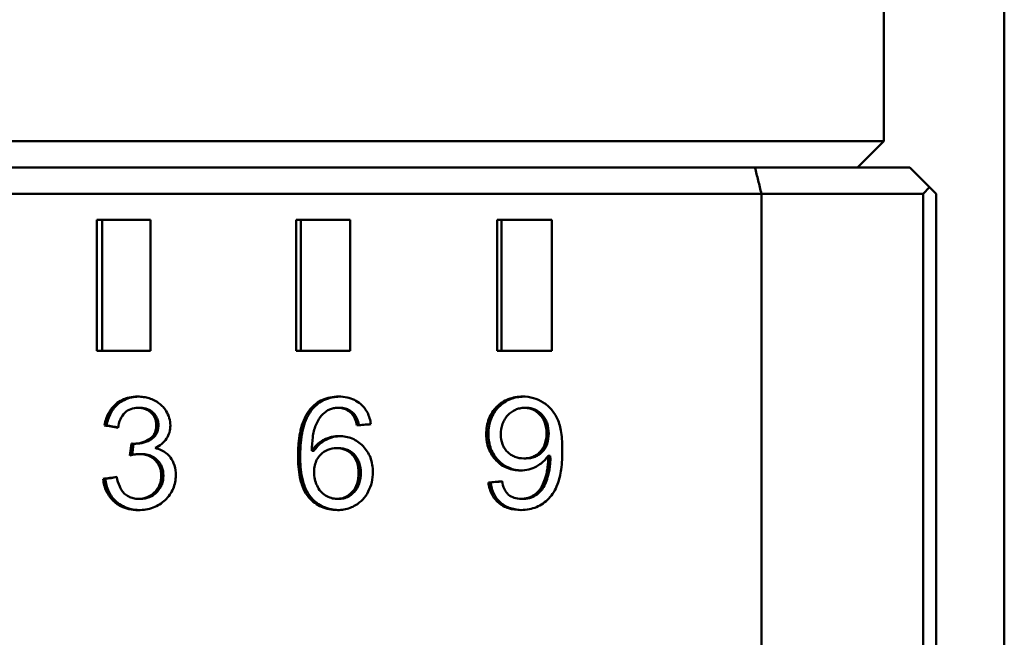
# Model space of a CAD drawing. Header units: millimetres. Extents: x 0 to 14369, y -869 to 2970.
# Tile 41 of 256: x 1107 to 1145, y 659 to 682. Entities that reach past the tile are written whole.
import ezdxf

# ---------------------------------------------------------------- set-up
doc = ezdxf.new("R2010")
doc.units = ezdxf.units.MM
doc.header["$LTSCALE"] = 10
doc.layers.add('Sichtbar (ISO)', color=7, linetype='Continuous', lineweight=50)

msp = doc.modelspace()

# ---------------------------------------------------------------- linework, layer by layer
at = {"layer": 'Sichtbar (ISO)'}
for p, q in [((1144.835, 721.925), (1144.835, 184.769)), ((1140.235, 685.571), (1140.235, 677.571)), ((1059.163, 677.571), (1136.068, 677.571)), ((1136.068, 677.571), (1140.235, 677.571)), ((1139.235, 676.571), (1140.235, 677.571)), ((1026.761, 676.571), (1135.32, 676.571)), ((1059.725, 676.571), (1136.11, 676.571)), ((1136.11, 676.571), (1139.137, 676.571)), ((1139.137, 676.571), (1141.235, 676.571)), ((1141.235, 676.571), (1141.985, 675.821)), ((1141.735, 675.571), (1141.985, 675.821)), ((1141.985, 675.821), (1142.235, 675.571)), ((1025.975, 675.571), (1135.567, 675.571)), ((1135.567, 675.571), (1141.735, 675.571)), ((1135.567, 675.571), (1135.567, 627.571)), ((1141.735, 675.571), (1141.735, 627.571)), ((1142.235, 675.571), (1142.235, 627.571)), ((1112.249, 674.571), (1110.202, 674.571)), ((1110.202, 674.571), (1110.202, 669.571)), ((1110.407, 669.571), (1110.407, 674.571)), ((1112.249, 669.571), (1112.249, 674.571)), ((1119.876, 674.571), (1117.808, 674.571)), ((1117.808, 674.571), (1117.808, 669.571)), ((1117.993, 669.571), (1117.993, 674.571)), ((1119.876, 669.571), (1119.876, 674.571)), ((1127.563, 674.571), (1125.481, 674.571)), ((1125.481, 674.571), (1125.481, 669.571)), ((1125.646, 669.571), (1125.646, 674.571)), ((1127.563, 669.571), (1127.563, 674.571)), ((1110.202, 669.571), (1112.249, 669.571)), ((1117.808, 669.571), (1119.876, 669.571)), ((1125.481, 669.571), (1127.563, 669.571)), ((1111.86, 667.4), (1111.779, 667.4)), ((1119.399, 667.4), (1119.481, 667.4)), ((1126.517, 667.397), (1126.6, 667.397)), ((1110.577, 666.729), (1110.497, 666.729)), ((1111.525, 666.035), (1111.467, 665.578)), ((1111.551, 665.598), (1111.605, 666.029)), ((1111.609, 666.029), (1111.69, 666.029)), ((1119.434, 665.861), (1119.352, 665.861)), ((1111.834, 665.636), (1111.915, 665.636)), ((1118.409, 665.757), (1118.491, 665.757)), ((1126.502, 665.468), (1126.585, 665.468)), ((1127.425, 665.566), (1127.508, 665.566)), ((1110.445, 664.69), (1110.525, 664.69)), ((1125.147, 664.551), (1125.23, 664.551)), ((1111.791, 663.926), (1111.871, 663.926)), ((1119.373, 663.926), (1119.454, 663.926)), ((1126.397, 663.926), (1126.48, 663.926))]:
    msp.add_line(p, q, dxfattribs=at)
for centre, ratio, start_param, end_param in [((1126.741, 666.134), 0.355888, 0.455367, 0.852437), ((1126.824, 666.134), 0.355954, 0.455373, 0.852455)]:
    msp.add_ellipse(centre, major_axis=(0.094, -2.027), ratio=ratio, start_param=start_param, end_param=end_param, dxfattribs=at)
for points in [[(1135.567, 675.571), (1135.525, 675.738), (1135.443, 676.072), (1135.361, 676.404), (1135.32, 676.571)], [(1111.015, 666.636), (1110.842, 666.667), (1110.669, 666.698), (1110.497, 666.729)], [(1111.017, 666.65), (1110.87, 666.676), (1110.724, 666.703), (1110.577, 666.729)], [(1120.661, 666.772), (1120.485, 666.759), (1120.308, 666.745), (1120.132, 666.732)], [(1127.428, 665.462), (1127.428, 665.485), (1127.425, 665.52), (1127.425, 665.566)], [(1127.511, 665.462), (1127.511, 665.485), (1127.508, 665.52), (1127.508, 665.566)], [(1110.963, 664.759), (1110.79, 664.736), (1110.617, 664.713), (1110.445, 664.69)], [(1110.965, 664.749), (1110.818, 664.729), (1110.672, 664.709), (1110.525, 664.69)], [(1125.666, 664.597), (1125.493, 664.582), (1125.32, 664.566), (1125.147, 664.551)], [(1125.668, 664.59), (1125.522, 664.577), (1125.376, 664.564), (1125.23, 664.551)]]:
    msp.add_open_spline(points, degree=3, dxfattribs=at)
for points, knots in [([(1110.928, 667.539), (1111.002, 667.601), (1111.082, 667.654), (1111.168, 667.697), (1111.254, 667.74), (1111.347, 667.772), (1111.446, 667.794), (1111.546, 667.816), (1111.653, 667.828), (1111.768, 667.828)], [0, 0, 0, 0, 0.3333333, 0.3333333, 0.3333333, 0.6666667, 0.6666667, 0.6666667, 1, 1, 1, 1]), ([(1111.009, 667.539), (1111.083, 667.601), (1111.162, 667.654), (1111.249, 667.697), (1111.335, 667.739), (1111.427, 667.772), (1111.527, 667.794), (1111.615, 667.814), (1111.708, 667.825), (1111.807, 667.827)], [0, 0, 0, 0, 0.3333333, 0.3333333, 0.3333333, 0.6666667, 0.6666667, 0.6666667, 0.9594387, 0.9594387, 0.9594387, 0.9594387]), ([(1111.768, 667.828), (1111.844, 667.828), (1111.919, 667.822), (1111.991, 667.811), (1112.063, 667.8), (1112.132, 667.783), (1112.201, 667.761), (1112.27, 667.739), (1112.339, 667.711), (1112.406, 667.677)], [0, 0, 0, 0, 0.333333, 0.333333, 0.333333, 0.666667, 0.666667, 0.666667, 1, 1, 1, 1]), ([(1118.344, 667.342), (1118.409, 667.421), (1118.482, 667.492), (1118.641, 667.615), (1118.725, 667.665), (1118.908, 667.747), (1119.005, 667.777), (1119.213, 667.819), (1119.322, 667.828), (1119.432, 667.828)], [0.000001, 0.000001, 0.000001, 0.000001, 0.01537606, 0.01537606, 0.03036404, 0.03036404, 0.04584919, 0.04584919, 0.06246814, 0.06246814, 0.06246814, 0.06246814]), ([(1118.426, 667.342), (1118.491, 667.421), (1118.563, 667.492), (1118.722, 667.615), (1118.806, 667.665), (1118.99, 667.747), (1119.087, 667.777), (1119.281, 667.816), (1119.376, 667.825), (1119.472, 667.827)], [0.000001, 0.000001, 0.000001, 0.000001, 0.01537678, 0.01537678, 0.03036574, 0.03036574, 0.04585207, 0.04585207, 0.06036896, 0.06036896, 0.06036896, 0.06036896]), ([(1119.432, 667.828), (1119.546, 667.828), (1119.653, 667.817), (1119.753, 667.796), (1119.853, 667.775), (1119.946, 667.743), (1120.031, 667.701), (1120.117, 667.659), (1120.195, 667.608), (1120.267, 667.547)], [0, 0, 0, 0, 0.333333, 0.333333, 0.333333, 0.666667, 0.666667, 0.666667, 1, 1, 1, 1]), ([(1125.46, 667.434), (1125.524, 667.498), (1125.594, 667.555), (1125.744, 667.655), (1125.823, 667.696), (1126.08, 667.798), (1126.264, 667.828), (1126.451, 667.828)], [0.000001, 0.000001, 0.000001, 0.000001, 0.01368013, 0.01368013, 0.02709682, 0.02709682, 0.05538177, 0.05538177, 0.05538177, 0.05538177]), ([(1125.543, 667.434), (1125.607, 667.498), (1125.677, 667.555), (1125.827, 667.655), (1125.905, 667.696), (1126.149, 667.793), (1126.319, 667.823), (1126.492, 667.827)], [0.000001, 0.000001, 0.000001, 0.000001, 0.01368114, 0.01368114, 0.02709913, 0.02709913, 0.05325864, 0.05325864, 0.05325864, 0.05325864]), ([(1126.451, 667.828), (1126.591, 667.828), (1126.728, 667.81), (1126.995, 667.734), (1127.12, 667.677), (1127.237, 667.604)], [0.000001, 0.000001, 0.000001, 0.000001, 0.02106886, 0.02106886, 0.0418519, 0.0418519, 0.0418519, 0.0418519]), ([(1110.497, 666.729), (1110.526, 666.892), (1110.576, 667.052), (1110.725, 667.328), (1110.816, 667.443), (1110.928, 667.539)], [0.000001, 0.000001, 0.000001, 0.000001, 0.02491904, 0.02491904, 0.04738537, 0.04738537, 0.04738537, 0.04738537]), ([(1110.577, 666.729), (1110.607, 666.892), (1110.657, 667.052), (1110.806, 667.328), (1110.896, 667.443), (1111.009, 667.539)], [0.000001, 0.000001, 0.000001, 0.000001, 0.02492119, 0.02492119, 0.047386, 0.047386, 0.047386, 0.047386]), ([(1111.779, 667.4), (1111.684, 667.4), (1111.59, 667.386), (1111.415, 667.32), (1111.34, 667.273), (1111.274, 667.21)], [0.000001, 0.000001, 0.000001, 0.000001, 0.01460833, 0.01460833, 0.02847128, 0.02847128, 0.02847128, 0.02847128]), ([(1112.278, 667.21), (1112.246, 667.241), (1112.211, 667.269), (1112.137, 667.317), (1112.097, 667.337), (1111.967, 667.386), (1111.874, 667.4), (1111.779, 667.4)], [0.000001, 0.000001, 0.000001, 0.000001, 0.00675116, 0.00675116, 0.01349403, 0.01349403, 0.02797265, 0.02797265, 0.02797265, 0.02797265]), ([(1112.358, 667.21), (1112.327, 667.241), (1112.292, 667.269), (1112.217, 667.317), (1112.178, 667.337), (1112.048, 667.386), (1111.954, 667.4), (1111.86, 667.4)], [0.000001, 0.000001, 0.000001, 0.000001, 0.0067514, 0.0067514, 0.01349458, 0.01349458, 0.02797396, 0.02797396, 0.02797396, 0.02797396]), ([(1112.406, 667.677), (1112.472, 667.644), (1112.532, 667.606), (1112.586, 667.565), (1112.641, 667.524), (1112.69, 667.479), (1112.734, 667.431), (1112.778, 667.382), (1112.817, 667.329), (1112.851, 667.272)], [0, 0, 0, 0, 0.333333, 0.333333, 0.333333, 0.666667, 0.666667, 0.666667, 1, 1, 1, 1]), ([(1118.344, 667.342), (1118.303, 667.292), (1118.265, 667.239), (1118.23, 667.183), (1118.196, 667.127), (1118.165, 667.069), (1118.137, 667.01), (1118.109, 666.95), (1118.084, 666.889), (1118.062, 666.827), (1118.04, 666.765), (1118.021, 666.703), (1118.004, 666.64), (1117.987, 666.577), (1117.973, 666.514), (1117.96, 666.45), (1117.948, 666.386), (1117.937, 666.32), (1117.927, 666.252), (1117.918, 666.185), (1117.91, 666.115), (1117.903, 666.042), (1117.897, 665.969), (1117.892, 665.892), (1117.888, 665.811), (1117.885, 665.73), (1117.883, 665.645), (1117.883, 665.555)], [0, 0, 0, 0, 0.1111111, 0.1111111, 0.1111111, 0.2222222, 0.2222222, 0.2222222, 0.3333333, 0.3333333, 0.3333333, 0.4444444, 0.4444444, 0.4444444, 0.5555556, 0.5555556, 0.5555556, 0.6666667, 0.6666667, 0.6666667, 0.7777778, 0.7777778, 0.7777778, 0.8888889, 0.8888889, 0.8888889, 1, 1, 1, 1]), ([(1117.964, 665.555), (1117.964, 665.646), (1117.966, 665.733), (1117.97, 665.815), (1117.973, 665.897), (1117.979, 665.975), (1117.985, 666.05), (1117.992, 666.124), (1118, 666.195), (1118.01, 666.264), (1118.02, 666.332), (1118.031, 666.399), (1118.045, 666.463), (1118.058, 666.528), (1118.072, 666.591), (1118.089, 666.653), (1118.107, 666.716), (1118.126, 666.777), (1118.148, 666.838), (1118.169, 666.898), (1118.194, 666.958), (1118.221, 667.016), (1118.249, 667.074), (1118.279, 667.131), (1118.313, 667.185), (1118.347, 667.24), (1118.385, 667.292), (1118.426, 667.342)], [0, 0, 0, 0, 0.1111111, 0.1111111, 0.1111111, 0.2222222, 0.2222222, 0.2222222, 0.3333333, 0.3333333, 0.3333333, 0.4444444, 0.4444444, 0.4444444, 0.5555556, 0.5555556, 0.5555556, 0.6666667, 0.6666667, 0.6666667, 0.7777778, 0.7777778, 0.7777778, 0.8888889, 0.8888889, 0.8888889, 1, 1, 1, 1]), ([(1119.399, 667.4), (1119.341, 667.4), (1119.286, 667.395), (1119.235, 667.384), (1119.183, 667.374), (1119.134, 667.358), (1119.087, 667.338), (1119.04, 667.317), (1118.996, 667.292), (1118.954, 667.261)], [0, 0, 0, 0, 0.333333, 0.333333, 0.333333, 0.666667, 0.666667, 0.666667, 1, 1, 1, 1]), ([(1119.929, 667.176), (1119.881, 667.226), (1119.829, 667.267), (1119.774, 667.3), (1119.719, 667.333), (1119.661, 667.358), (1119.598, 667.375), (1119.536, 667.391), (1119.47, 667.4), (1119.399, 667.4)], [0, 0, 0, 0, 0.3333333, 0.3333333, 0.3333333, 0.6666667, 0.6666667, 0.6666667, 1, 1, 1, 1]), ([(1120.011, 667.176), (1119.963, 667.226), (1119.911, 667.267), (1119.856, 667.3), (1119.801, 667.333), (1119.743, 667.358), (1119.68, 667.375), (1119.618, 667.391), (1119.551, 667.4), (1119.481, 667.4)], [0, 0, 0, 0, 0.3333333, 0.3333333, 0.3333333, 0.6666667, 0.6666667, 0.6666667, 1, 1, 1, 1]), ([(1120.267, 667.547), (1120.376, 667.454), (1120.463, 667.344), (1120.599, 667.078), (1120.641, 666.927), (1120.661, 666.772)], [0.000001, 0.000001, 0.000001, 0.000001, 0.02156447, 0.02156447, 0.04497886, 0.04497886, 0.04497886, 0.04497886]), ([(1125.066, 666.396), (1125.066, 666.597), (1125.095, 666.797), (1125.199, 667.069), (1125.24, 667.149), (1125.338, 667.3), (1125.396, 667.37), (1125.46, 667.434)], [0.000001, 0.000001, 0.000001, 0.000001, 0.03014449, 0.03014449, 0.04368566, 0.04368566, 0.05730345, 0.05730345, 0.05730345, 0.05730345]), ([(1125.149, 666.396), (1125.149, 666.597), (1125.177, 666.797), (1125.282, 667.069), (1125.322, 667.149), (1125.421, 667.3), (1125.478, 667.37), (1125.543, 667.434)], [0.000001, 0.000001, 0.000001, 0.000001, 0.03014597, 0.03014597, 0.04368689, 0.04368689, 0.05730476, 0.05730476, 0.05730476, 0.05730476]), ([(1126.517, 667.397), (1126.459, 667.397), (1126.401, 667.391), (1126.287, 667.367), (1126.233, 667.35), (1126.069, 667.276), (1125.973, 667.202), (1125.889, 667.114)], [0.000001, 0.000001, 0.000001, 0.000001, 0.00884596, 0.00884596, 0.01749292, 0.01749292, 0.03588541, 0.03588541, 0.03588541, 0.03588541]), ([(1127.113, 667.133), (1127.034, 667.216), (1126.943, 667.285), (1126.789, 667.353), (1126.737, 667.369), (1126.629, 667.392), (1126.573, 667.397), (1126.517, 667.397)], [0.000001, 0.000001, 0.000001, 0.000001, 0.01726016, 0.01726016, 0.02545482, 0.02545482, 0.03391621, 0.03391621, 0.03391621, 0.03391621]), ([(1127.196, 667.133), (1127.117, 667.216), (1127.026, 667.285), (1126.872, 667.353), (1126.82, 667.369), (1126.712, 667.392), (1126.656, 667.397), (1126.6, 667.397)], [0.000001, 0.000001, 0.000001, 0.000001, 0.01726207, 0.01726207, 0.02545752, 0.02545752, 0.0339198, 0.0339198, 0.0339198, 0.0339198]), ([(1127.237, 667.604), (1127.355, 667.531), (1127.459, 667.441), (1127.645, 667.225), (1127.721, 667.102), (1127.781, 666.969)], [0.000001, 0.000001, 0.000001, 0.000001, 0.02092077, 0.02092077, 0.04282434, 0.04282434, 0.04282434, 0.04282434]), ([(1111.274, 667.21), (1111.201, 667.141), (1111.146, 667.057), (1111.059, 666.862), (1111.031, 666.749), (1111.015, 666.636)], [0.000001, 0.000001, 0.000001, 0.000001, 0.01518531, 0.01518531, 0.0322323, 0.0322323, 0.0322323, 0.0322323]), ([(1112.473, 666.737), (1112.473, 666.8), (1112.466, 666.86), (1112.451, 666.916), (1112.437, 666.972), (1112.415, 667.024), (1112.386, 667.073), (1112.357, 667.122), (1112.321, 667.168), (1112.278, 667.21)], [0, 0, 0, 0, 0.3333333, 0.3333333, 0.3333333, 0.6666667, 0.6666667, 0.6666667, 1, 1, 1, 1]), ([(1112.554, 666.737), (1112.554, 666.8), (1112.546, 666.86), (1112.532, 666.916), (1112.517, 666.972), (1112.496, 667.024), (1112.467, 667.073), (1112.438, 667.122), (1112.402, 667.168), (1112.358, 667.21)], [0, 0, 0, 0, 0.3333333, 0.3333333, 0.3333333, 0.6666667, 0.6666667, 0.6666667, 1, 1, 1, 1]), ([(1112.851, 667.272), (1112.902, 667.189), (1112.942, 667.1), (1112.996, 666.915), (1113.009, 666.821), (1113.009, 666.726)], [0.000001, 0.000001, 0.000001, 0.000001, 0.01471346, 0.01471346, 0.02900357, 0.02900357, 0.02900357, 0.02900357]), ([(1118.954, 667.261), (1118.868, 667.199), (1118.794, 667.125), (1118.659, 666.948), (1118.603, 666.845), (1118.559, 666.738)], [0.000001, 0.000001, 0.000001, 0.000001, 0.01599791, 0.01599791, 0.03351355, 0.03351355, 0.03351355, 0.03351355]), ([(1120.132, 666.732), (1120.111, 666.821), (1120.083, 666.913), (1120.016, 667.061), (1119.978, 667.125), (1119.929, 667.176)], [0.000001, 0.000001, 0.000001, 0.000001, 0.01372672, 0.01372672, 0.02434723, 0.02434723, 0.02434723, 0.02434723]), ([(1120.212, 666.738), (1120.191, 666.825), (1120.164, 666.915), (1120.097, 667.061), (1120.06, 667.125), (1120.011, 667.176)], [0.00031655, 0.00031655, 0.00031655, 0.00031655, 0.01372688, 0.01372688, 0.02434775, 0.02434775, 0.02434775, 0.02434775]), ([(1125.889, 667.114), (1125.844, 667.067), (1125.805, 667.016), (1125.738, 666.907), (1125.71, 666.85), (1125.64, 666.658), (1125.621, 666.519), (1125.621, 666.379)], [0.000001, 0.000001, 0.000001, 0.000001, 0.00967682, 0.00967682, 0.01929353, 0.01929353, 0.04029886, 0.04029886, 0.04029886, 0.04029886]), ([(1127.364, 666.422), (1127.364, 666.558), (1127.347, 666.695), (1127.281, 666.882), (1127.255, 666.937), (1127.191, 667.041), (1127.155, 667.089), (1127.113, 667.133)], [0.000001, 0.000001, 0.000001, 0.000001, 0.02042451, 0.02042451, 0.0296721, 0.0296721, 0.0387585, 0.0387585, 0.0387585, 0.0387585]), ([(1127.447, 666.422), (1127.447, 666.558), (1127.43, 666.695), (1127.364, 666.882), (1127.338, 666.937), (1127.274, 667.041), (1127.238, 667.089), (1127.196, 667.133)], [0.000001, 0.000001, 0.000001, 0.000001, 0.02042557, 0.02042557, 0.02967294, 0.02967294, 0.03875937, 0.03875937, 0.03875937, 0.03875937]), ([(1127.781, 666.969), (1127.852, 666.812), (1127.895, 666.633), (1127.957, 666.24), (1127.968, 666.002), (1127.968, 665.777)], [0.000001, 0.000001, 0.000001, 0.000001, 0.0258494, 0.0258494, 0.05971914, 0.05971914, 0.05971914, 0.05971914]), ([(1112.206, 666.203), (1112.251, 666.232), (1112.291, 666.266), (1112.361, 666.344), (1112.389, 666.386), (1112.432, 666.478), (1112.447, 666.525), (1112.468, 666.628), (1112.473, 666.683), (1112.473, 666.737)], [0.000001, 0.000001, 0.000001, 0.000001, 0.00803537, 0.00803537, 0.01581586, 0.01581586, 0.0233019, 0.0233019, 0.03153399, 0.03153399, 0.03153399, 0.03153399]), ([(1112.287, 666.203), (1112.331, 666.232), (1112.372, 666.266), (1112.441, 666.344), (1112.47, 666.386), (1112.513, 666.478), (1112.528, 666.525), (1112.549, 666.628), (1112.554, 666.683), (1112.554, 666.737)], [0.000001, 0.000001, 0.000001, 0.000001, 0.00803554, 0.00803554, 0.01581608, 0.01581608, 0.02330226, 0.02330226, 0.03153448, 0.03153448, 0.03153448, 0.03153448]), ([(1113.009, 666.726), (1113.009, 666.637), (1112.997, 666.549), (1112.947, 666.378), (1112.909, 666.299), (1112.861, 666.226)], [0.000001, 0.000001, 0.000001, 0.000001, 0.0134077, 0.0134077, 0.02672286, 0.02672286, 0.02672286, 0.02672286]), ([(1118.559, 666.738), (1118.5, 666.596), (1118.465, 666.435), (1118.42, 666.111), (1118.41, 665.93), (1118.409, 665.757)], [0.000001, 0.000001, 0.000001, 0.000001, 0.02305638, 0.02305638, 0.04912273, 0.04912273, 0.04912273, 0.04912273]), ([(1111.609, 666.029), (1111.715, 666.029), (1111.821, 666.043), (1112.024, 666.102), (1112.118, 666.146), (1112.206, 666.203)], [0.000001, 0.000001, 0.000001, 0.000001, 0.01634401, 0.01634401, 0.03238116, 0.03238116, 0.03238116, 0.03238116]), ([(1111.69, 666.029), (1111.796, 666.029), (1111.901, 666.043), (1112.104, 666.102), (1112.199, 666.146), (1112.287, 666.203)], [0.000001, 0.000001, 0.000001, 0.000001, 0.01634488, 0.01634488, 0.03238276, 0.03238276, 0.03238276, 0.03238276]), ([(1112.861, 666.226), (1112.811, 666.149), (1112.749, 666.082), (1112.602, 665.96), (1112.515, 665.908), (1112.424, 665.867)], [0.000001, 0.000001, 0.000001, 0.000001, 0.01378779, 0.01378779, 0.02906717, 0.02906717, 0.02906717, 0.02906717]), ([(1118.877, 666.183), (1118.967, 666.228), (1119.062, 666.263), (1119.258, 666.31), (1119.358, 666.321), (1119.458, 666.321)], [0.000001, 0.000001, 0.000001, 0.000001, 0.01531888, 0.01531888, 0.03061004, 0.03061004, 0.03061004, 0.03061004]), ([(1118.959, 666.183), (1119.049, 666.228), (1119.143, 666.263), (1119.327, 666.307), (1119.413, 666.318), (1119.5, 666.32)], [0.000001, 0.000001, 0.000001, 0.000001, 0.01532006, 0.01532006, 0.02857689, 0.02857689, 0.02857689, 0.02857689]), ([(1119.458, 666.321), (1119.628, 666.321), (1119.792, 666.291), (1120.105, 666.158), (1120.243, 666.059), (1120.362, 665.936)], [0.000001, 0.000001, 0.000001, 0.000001, 0.02571568, 0.02571568, 0.05157922, 0.05157922, 0.05157922, 0.05157922]), ([(1125.444, 665.39), (1125.382, 665.452), (1125.328, 665.52), (1125.233, 665.667), (1125.194, 665.745), (1125.094, 666.009), (1125.066, 666.202), (1125.066, 666.396)], [0.000001, 0.000001, 0.000001, 0.000001, 0.01318823, 0.01318823, 0.02635752, 0.02635752, 0.05549512, 0.05549512, 0.05549512, 0.05549512]), ([(1125.527, 665.39), (1125.465, 665.452), (1125.41, 665.52), (1125.315, 665.667), (1125.276, 665.745), (1125.176, 666.009), (1125.149, 666.202), (1125.149, 666.396)], [0.000001, 0.000001, 0.000001, 0.000001, 0.01318245, 0.01318245, 0.02634541, 0.02634541, 0.05549651, 0.05549651, 0.05549651, 0.05549651]), ([(1125.621, 666.379), (1125.621, 666.252), (1125.64, 666.126), (1125.706, 665.954), (1125.732, 665.902), (1125.796, 665.805), (1125.832, 665.76), (1125.874, 665.719)], [0.000001, 0.000001, 0.000001, 0.000001, 0.01903804, 0.01903804, 0.02772784, 0.02772784, 0.03646999, 0.03646999, 0.03646999, 0.03646999]), ([(1127.12, 665.719), (1127.161, 665.762), (1127.197, 665.808), (1127.259, 665.911), (1127.284, 665.966), (1127.348, 666.151), (1127.364, 666.288), (1127.364, 666.422)], [0.000001, 0.000001, 0.000001, 0.000001, 0.00887465, 0.00887465, 0.01800629, 0.01800629, 0.03822926, 0.03822926, 0.03822926, 0.03822926]), ([(1127.203, 665.719), (1127.244, 665.762), (1127.28, 665.808), (1127.342, 665.911), (1127.367, 665.966), (1127.431, 666.151), (1127.447, 666.287), (1127.447, 666.422)], [0.000001, 0.000001, 0.000001, 0.000001, 0.00887337, 0.00887337, 0.01800335, 0.01800335, 0.0382301, 0.0382301, 0.0382301, 0.0382301]), ([(1111.525, 666.035), (1111.534, 666.033), (1111.544, 666.032), (1111.553, 666.031), (1111.562, 666.03), (1111.571, 666.03), (1111.581, 666.029), (1111.59, 666.029), (1111.599, 666.029), (1111.609, 666.029)], [0, 0, 0, 0, 0.333333, 0.333333, 0.333333, 0.666667, 0.666667, 0.666667, 1, 1, 1, 1]), ([(1112.424, 665.867), (1112.509, 665.847), (1112.588, 665.82), (1112.659, 665.786), (1112.731, 665.752), (1112.796, 665.711), (1112.854, 665.664), (1112.912, 665.617), (1112.963, 665.564), (1113.009, 665.505)], [0, 0, 0, 0, 0.333333, 0.333333, 0.333333, 0.666667, 0.666667, 0.666667, 1, 1, 1, 1]), ([(1118.409, 665.757), (1118.453, 665.823), (1118.499, 665.882), (1118.549, 665.935), (1118.598, 665.988), (1118.65, 666.035), (1118.705, 666.076), (1118.759, 666.117), (1118.817, 666.153), (1118.877, 666.183)], [0, 0, 0, 0, 0.333333, 0.333333, 0.333333, 0.666667, 0.666667, 0.666667, 1, 1, 1, 1]), ([(1118.491, 665.757), (1118.534, 665.823), (1118.581, 665.882), (1118.63, 665.935), (1118.679, 665.988), (1118.731, 666.035), (1118.786, 666.076), (1118.841, 666.117), (1118.899, 666.153), (1118.959, 666.183)], [0, 0, 0, 0, 0.333333, 0.333333, 0.333333, 0.666667, 0.666667, 0.666667, 1, 1, 1, 1]), ([(1119.352, 665.861), (1119.237, 665.861), (1119.126, 665.842), (1118.914, 665.754), (1118.822, 665.689), (1118.741, 665.607)], [0.000001, 0.000001, 0.000001, 0.000001, 0.01741619, 0.01741619, 0.03473063, 0.03473063, 0.03473063, 0.03473063]), ([(1119.954, 665.607), (1119.915, 665.648), (1119.873, 665.685), (1119.781, 665.749), (1119.734, 665.776), (1119.578, 665.842), (1119.466, 665.861), (1119.352, 665.861)], [0.000001, 0.000001, 0.000001, 0.000001, 0.00855212, 0.00855212, 0.01687689, 0.01687689, 0.0342072, 0.0342072, 0.0342072, 0.0342072]), ([(1120.036, 665.607), (1119.997, 665.648), (1119.955, 665.685), (1119.863, 665.749), (1119.815, 665.776), (1119.659, 665.842), (1119.548, 665.861), (1119.434, 665.861)], [0.000001, 0.000001, 0.000001, 0.000001, 0.00855248, 0.00855248, 0.01687773, 0.01687773, 0.03420992, 0.03420992, 0.03420992, 0.03420992]), ([(1120.362, 665.936), (1120.423, 665.874), (1120.478, 665.806), (1120.572, 665.66), (1120.611, 665.583), (1120.71, 665.325), (1120.738, 665.137), (1120.738, 664.947)], [0.000001, 0.000001, 0.000001, 0.000001, 0.01313384, 0.01313384, 0.02618752, 0.02618752, 0.0546772, 0.0546772, 0.0546772, 0.0546772]), ([(1111.834, 665.636), (1111.78, 665.636), (1111.723, 665.629), (1111.603, 665.61), (1111.533, 665.595), (1111.467, 665.578)], [0.000001, 0.000001, 0.000001, 0.000001, 0.00826387, 0.00826387, 0.0187142, 0.0187142, 0.0187142, 0.0187142]), ([(1112.429, 665.401), (1112.378, 665.453), (1112.321, 665.496), (1112.261, 665.531), (1112.2, 665.565), (1112.134, 665.591), (1112.063, 665.609), (1111.992, 665.626), (1111.916, 665.636), (1111.834, 665.636)], [0, 0, 0, 0, 0.333333, 0.333333, 0.333333, 0.666667, 0.666667, 0.666667, 1, 1, 1, 1]), ([(1112.51, 665.401), (1112.459, 665.453), (1112.402, 665.496), (1112.341, 665.531), (1112.28, 665.565), (1112.215, 665.591), (1112.144, 665.609), (1112.073, 665.626), (1111.996, 665.636), (1111.915, 665.636)], [0, 0, 0, 0, 0.333333, 0.333333, 0.333333, 0.666667, 0.666667, 0.666667, 1, 1, 1, 1]), ([(1113.009, 665.505), (1113.079, 665.414), (1113.13, 665.312), (1113.202, 665.079), (1113.217, 664.951), (1113.217, 664.823)], [0.000001, 0.000001, 0.000001, 0.000001, 0.01745114, 0.01745114, 0.03663549, 0.03663549, 0.03663549, 0.03663549]), ([(1117.883, 665.555), (1117.883, 665.288), (1117.901, 665.007), (1117.985, 664.596), (1118.029, 664.446), (1118.145, 664.187), (1118.213, 664.074), (1118.3, 663.975)], [-0.08282785, -0.08282785, -0.08282785, -0.08282785, -0.04275333, -0.04275333, -0.0198125, -0.0198125, -0.000001, -0.000001, -0.000001, -0.000001]), ([(1118.381, 663.975), (1118.295, 664.074), (1118.227, 664.187), (1118.111, 664.446), (1118.067, 664.596), (1117.983, 665.007), (1117.964, 665.288), (1117.964, 665.555)], [0.000001, 0.000001, 0.000001, 0.000001, 0.0198138, 0.0198138, 0.04275587, 0.04275587, 0.08282873, 0.08282873, 0.08282873, 0.08282873]), ([(1118.741, 665.607), (1118.686, 665.552), (1118.64, 665.491), (1118.604, 665.424), (1118.567, 665.356), (1118.539, 665.283), (1118.52, 665.203), (1118.501, 665.123), (1118.492, 665.037), (1118.492, 664.944)], [0, 0, 0, 0, 0.333333, 0.333333, 0.333333, 0.666667, 0.666667, 0.666667, 1, 1, 1, 1]), ([(1120.194, 664.915), (1120.194, 665.048), (1120.177, 665.182), (1120.115, 665.363), (1120.09, 665.418), (1120.029, 665.519), (1119.994, 665.565), (1119.954, 665.607)], [0.000001, 0.000001, 0.000001, 0.000001, 0.01987898, 0.01987898, 0.0288476, 0.0288476, 0.03760284, 0.03760284, 0.03760284, 0.03760284]), ([(1120.276, 664.915), (1120.276, 665.048), (1120.259, 665.182), (1120.197, 665.363), (1120.172, 665.418), (1120.111, 665.519), (1120.076, 665.565), (1120.036, 665.607)], [0.000001, 0.000001, 0.000001, 0.000001, 0.0198788, 0.0198788, 0.02884774, 0.02884774, 0.03760342, 0.03760342, 0.03760342, 0.03760342]), ([(1125.874, 665.719), (1125.915, 665.679), (1125.959, 665.642), (1126.054, 665.578), (1126.104, 665.552), (1126.267, 665.487), (1126.383, 665.468), (1126.502, 665.468)], [0.000001, 0.000001, 0.000001, 0.000001, 0.0087158, 0.0087158, 0.01722549, 0.01722549, 0.03516163, 0.03516163, 0.03516163, 0.03516163]), ([(1126.502, 665.468), (1126.62, 665.468), (1126.735, 665.486), (1126.896, 665.552), (1126.944, 665.578), (1127.037, 665.642), (1127.08, 665.679), (1127.12, 665.719)], [0.000001, 0.000001, 0.000001, 0.000001, 0.01773803, 0.01773803, 0.0261015, 0.0261015, 0.03466882, 0.03466882, 0.03466882, 0.03466882]), ([(1126.585, 665.468), (1126.703, 665.468), (1126.818, 665.486), (1126.979, 665.552), (1127.027, 665.578), (1127.12, 665.642), (1127.163, 665.679), (1127.203, 665.719)], [0.000001, 0.000001, 0.000001, 0.000001, 0.01774022, 0.01774022, 0.02610451, 0.02610451, 0.03467248, 0.03467248, 0.03467248, 0.03467248]), ([(1127.425, 665.566), (1127.39, 665.513), (1127.351, 665.463), (1127.307, 665.415), (1127.262, 665.367), (1127.213, 665.321), (1127.158, 665.279), (1127.103, 665.237), (1127.043, 665.197), (1126.978, 665.161)], [0, 0, 0, 0, 0.333333, 0.333333, 0.333333, 0.666667, 0.666667, 0.666667, 1, 1, 1, 1]), ([(1127.346, 664.826), (1127.364, 664.896), (1127.38, 664.966), (1127.392, 665.036), (1127.404, 665.106), (1127.413, 665.176), (1127.419, 665.246), (1127.425, 665.317), (1127.428, 665.389), (1127.428, 665.462)], [0, 0, 0, 0, 0.333333, 0.333333, 0.333333, 0.666667, 0.666667, 0.666667, 1, 1, 1, 1]), ([(1127.429, 664.826), (1127.447, 664.896), (1127.463, 664.966), (1127.475, 665.036), (1127.487, 665.106), (1127.496, 665.176), (1127.502, 665.246), (1127.508, 665.317), (1127.511, 665.389), (1127.511, 665.462)], [0, 0, 0, 0, 0.333333, 0.333333, 0.333333, 0.666667, 0.666667, 0.666667, 1, 1, 1, 1]), ([(1127.968, 665.777), (1127.968, 665.537), (1127.956, 665.287), (1127.895, 664.859), (1127.851, 664.662), (1127.783, 664.482)], [0.000001, 0.000001, 0.000001, 0.000001, 0.03604163, 0.03604163, 0.06492729, 0.06492729, 0.06492729, 0.06492729]), ([(1112.664, 664.811), (1112.664, 664.923), (1112.646, 665.033), (1112.585, 665.186), (1112.561, 665.233), (1112.502, 665.322), (1112.468, 665.363), (1112.429, 665.401)], [0.000001, 0.000001, 0.000001, 0.000001, 0.01682454, 0.01682454, 0.02478195, 0.02478195, 0.03293897, 0.03293897, 0.03293897, 0.03293897]), ([(1112.745, 664.811), (1112.745, 664.923), (1112.727, 665.033), (1112.666, 665.186), (1112.642, 665.233), (1112.583, 665.322), (1112.548, 665.363), (1112.51, 665.401)], [0.000001, 0.000001, 0.000001, 0.000001, 0.01682481, 0.01682481, 0.02478223, 0.02478223, 0.03293935, 0.03293935, 0.03293935, 0.03293935]), ([(1126.37, 665.008), (1126.195, 665.008), (1126.025, 665.037), (1125.705, 665.169), (1125.566, 665.267), (1125.444, 665.39)], [0.000001, 0.000001, 0.000001, 0.000001, 0.02631234, 0.02631234, 0.05231903, 0.05231903, 0.05231903, 0.05231903]), ([(1126.41, 665.009), (1126.251, 665.013), (1126.095, 665.042), (1125.787, 665.169), (1125.648, 665.267), (1125.527, 665.39)], [0.0021399, 0.0021399, 0.0021399, 0.0021399, 0.02631587, 0.02631587, 0.05232435, 0.05232435, 0.05232435, 0.05232435]), ([(1126.978, 665.161), (1126.887, 665.11), (1126.79, 665.072), (1126.584, 665.02), (1126.477, 665.008), (1126.37, 665.008)], [0.000001, 0.000001, 0.000001, 0.000001, 0.01578113, 0.01578113, 0.03201606, 0.03201606, 0.03201606, 0.03201606]), ([(1110.861, 663.827), (1110.743, 663.934), (1110.647, 664.06), (1110.502, 664.357), (1110.461, 664.521), (1110.445, 664.69)], [0.000001, 0.000001, 0.000001, 0.000001, 0.02431186, 0.02431186, 0.04978394, 0.04978394, 0.04978394, 0.04978394]), ([(1110.942, 663.827), (1110.823, 663.934), (1110.727, 664.06), (1110.583, 664.357), (1110.542, 664.521), (1110.525, 664.69)], [0.000001, 0.000001, 0.000001, 0.000001, 0.02431211, 0.02431211, 0.04978455, 0.04978455, 0.04978455, 0.04978455]), ([(1110.963, 664.759), (1110.987, 664.635), (1111.023, 664.507), (1111.1, 664.338), (1111.128, 664.287), (1111.192, 664.195), (1111.226, 664.155), (1111.266, 664.12)], [0.000001, 0.000001, 0.000001, 0.000001, 0.01906627, 0.01906627, 0.02787545, 0.02787545, 0.03586906, 0.03586906, 0.03586906, 0.03586906]), ([(1112.41, 664.18), (1112.451, 664.221), (1112.488, 664.266), (1112.552, 664.362), (1112.579, 664.413), (1112.644, 664.576), (1112.664, 664.692), (1112.664, 664.811)], [0.000001, 0.000001, 0.000001, 0.000001, 0.00882386, 0.00882386, 0.0174301, 0.0174301, 0.03529576, 0.03529576, 0.03529576, 0.03529576]), ([(1112.491, 664.18), (1112.532, 664.221), (1112.569, 664.266), (1112.633, 664.362), (1112.659, 664.413), (1112.725, 664.576), (1112.745, 664.692), (1112.745, 664.811)], [0.000001, 0.000001, 0.000001, 0.000001, 0.00882379, 0.00882379, 0.01742987, 0.01742987, 0.03529626, 0.03529626, 0.03529626, 0.03529626]), ([(1113.217, 664.823), (1113.217, 664.733), (1113.209, 664.644), (1113.175, 664.471), (1113.15, 664.389), (1113.081, 664.23), (1113.039, 664.155), (1112.936, 664.011), (1112.876, 663.943), (1112.811, 663.881)], [0.000001, 0.000001, 0.000001, 0.000001, 0.01346431, 0.01346431, 0.0264403, 0.0264403, 0.03951071, 0.03951071, 0.05318665, 0.05318665, 0.05318665, 0.05318665]), ([(1118.492, 664.944), (1118.492, 664.855), (1118.501, 664.767), (1118.54, 664.593), (1118.568, 664.51), (1118.606, 664.429)], [0.000001, 0.000001, 0.000001, 0.000001, 0.01336042, 0.01336042, 0.02669054, 0.02669054, 0.02669054, 0.02669054]), ([(1119.951, 664.192), (1119.992, 664.237), (1120.027, 664.286), (1120.088, 664.392), (1120.114, 664.449), (1120.177, 664.638), (1120.194, 664.778), (1120.194, 664.915)], [0.000001, 0.000001, 0.000001, 0.000001, 0.00908269, 0.00908269, 0.01845224, 0.01845224, 0.03913726, 0.03913726, 0.03913726, 0.03913726]), ([(1120.033, 664.192), (1120.074, 664.237), (1120.109, 664.286), (1120.17, 664.392), (1120.195, 664.449), (1120.259, 664.638), (1120.276, 664.778), (1120.276, 664.915)], [0.000001, 0.000001, 0.000001, 0.000001, 0.00908092, 0.00908092, 0.01844835, 0.01844835, 0.03913782, 0.03913782, 0.03913782, 0.03913782]), ([(1120.738, 664.947), (1120.738, 664.816), (1120.724, 664.686), (1120.663, 664.434), (1120.619, 664.316), (1120.561, 664.204)], [0.000001, 0.000001, 0.000001, 0.000001, 0.01972625, 0.01972625, 0.03877791, 0.03877791, 0.03877791, 0.03877791]), ([(1118.606, 664.429), (1118.643, 664.35), (1118.689, 664.277), (1118.801, 664.149), (1118.863, 664.096), (1118.933, 664.053)], [0.000001, 0.000001, 0.000001, 0.000001, 0.01311683, 0.01311683, 0.02559584, 0.02559584, 0.02559584, 0.02559584]), ([(1125.54, 663.772), (1125.43, 663.865), (1125.343, 663.976), (1125.207, 664.244), (1125.167, 664.396), (1125.147, 664.551)], [0.000001, 0.000001, 0.000001, 0.000001, 0.0216305, 0.0216305, 0.04512714, 0.04512714, 0.04512714, 0.04512714]), ([(1125.622, 663.772), (1125.513, 663.865), (1125.426, 663.976), (1125.29, 664.244), (1125.249, 664.396), (1125.23, 664.551)], [0.000001, 0.000001, 0.000001, 0.000001, 0.0216214, 0.0216214, 0.04512836, 0.04512836, 0.04512836, 0.04512836]), ([(1125.666, 664.597), (1125.684, 664.496), (1125.712, 664.393), (1125.777, 664.258), (1125.8, 664.217), (1125.855, 664.144), (1125.884, 664.112), (1125.917, 664.084)], [0.000001, 0.000001, 0.000001, 0.000001, 0.01541211, 0.01541211, 0.02249511, 0.02249511, 0.02904815, 0.02904815, 0.02904815, 0.02904815]), ([(1126.834, 664.035), (1126.896, 664.071), (1126.953, 664.113), (1127.057, 664.213), (1127.103, 664.268), (1127.143, 664.329)], [0.000001, 0.000001, 0.000001, 0.000001, 0.01074284, 0.01074284, 0.02165794, 0.02165794, 0.02165794, 0.02165794]), ([(1126.917, 664.035), (1126.979, 664.071), (1127.036, 664.113), (1127.14, 664.213), (1127.186, 664.268), (1127.226, 664.329)], [0.000001, 0.000001, 0.000001, 0.000001, 0.01074349, 0.01074349, 0.02165945, 0.02165945, 0.02165945, 0.02165945]), ([(1127.783, 664.482), (1127.741, 664.373), (1127.693, 664.274), (1127.638, 664.183), (1127.583, 664.093), (1127.521, 664.012), (1127.454, 663.94), (1127.387, 663.868), (1127.313, 663.805), (1127.235, 663.75)], [0, 0, 0, 0, 0.333333, 0.333333, 0.333333, 0.666667, 0.666667, 0.666667, 1, 1, 1, 1]), ([(1111.266, 664.12), (1111.313, 664.077), (1111.365, 664.041), (1111.419, 664.012), (1111.474, 663.984), (1111.531, 663.962), (1111.593, 663.948), (1111.655, 663.934), (1111.721, 663.926), (1111.791, 663.926)], [0, 0, 0, 0, 0.333333, 0.333333, 0.333333, 0.666667, 0.666667, 0.666667, 1, 1, 1, 1]), ([(1111.791, 663.926), (1111.907, 663.926), (1112.021, 663.946), (1112.236, 664.034), (1112.329, 664.098), (1112.41, 664.18)], [0.000001, 0.000001, 0.000001, 0.000001, 0.01787658, 0.01787658, 0.03537176, 0.03537176, 0.03537176, 0.03537176]), ([(1111.871, 663.926), (1111.988, 663.926), (1112.102, 663.946), (1112.316, 664.034), (1112.409, 664.098), (1112.491, 664.18)], [0.000001, 0.000001, 0.000001, 0.000001, 0.01787847, 0.01787847, 0.03537329, 0.03537329, 0.03537329, 0.03537329]), ([(1119.382, 663.498), (1119.275, 663.498), (1119.169, 663.507), (1118.965, 663.548), (1118.869, 663.577), (1118.687, 663.658), (1118.602, 663.708), (1118.441, 663.828), (1118.367, 663.898), (1118.3, 663.975)], [0.000001, 0.000001, 0.000001, 0.000001, 0.01619191, 0.01619191, 0.03147938, 0.03147938, 0.04644639, 0.04644639, 0.06187264, 0.06187264, 0.06187264, 0.06187264]), ([(1119.421, 663.499), (1119.329, 663.501), (1119.236, 663.51), (1119.047, 663.548), (1118.951, 663.577), (1118.768, 663.658), (1118.683, 663.708), (1118.522, 663.828), (1118.448, 663.898), (1118.381, 663.975)], [0.00212281, 0.00212281, 0.00212281, 0.00212281, 0.01619434, 0.01619434, 0.03148396, 0.03148396, 0.04645095, 0.04645095, 0.06187692, 0.06187692, 0.06187692, 0.06187692]), ([(1118.933, 664.053), (1118.999, 664.012), (1119.07, 663.98), (1119.219, 663.937), (1119.295, 663.926), (1119.373, 663.926)], [0.000001, 0.000001, 0.000001, 0.000001, 0.0118385, 0.0118385, 0.02357817, 0.02357817, 0.02357817, 0.02357817]), ([(1119.373, 663.926), (1119.448, 663.926), (1119.519, 663.936), (1119.587, 663.956), (1119.655, 663.975), (1119.718, 664.004), (1119.779, 664.044), (1119.84, 664.083), (1119.897, 664.133), (1119.951, 664.192)], [0, 0, 0, 0, 0.333333, 0.333333, 0.333333, 0.666667, 0.666667, 0.666667, 1, 1, 1, 1]), ([(1119.454, 663.926), (1119.529, 663.926), (1119.601, 663.936), (1119.669, 663.956), (1119.736, 663.975), (1119.8, 664.004), (1119.861, 664.044), (1119.922, 664.083), (1119.979, 664.133), (1120.033, 664.192)], [0, 0, 0, 0, 0.333333, 0.333333, 0.333333, 0.666667, 0.666667, 0.666667, 1, 1, 1, 1]), ([(1120.561, 664.204), (1120.503, 664.093), (1120.434, 663.99), (1120.269, 663.813), (1120.179, 663.741), (1120.078, 663.681)], [0.000001, 0.000001, 0.000001, 0.000001, 0.01876875, 0.01876875, 0.0364585, 0.0364585, 0.0364585, 0.0364585]), ([(1125.917, 664.084), (1125.981, 664.03), (1126.052, 663.991), (1126.217, 663.937), (1126.307, 663.926), (1126.397, 663.926)], [0.000001, 0.000001, 0.000001, 0.000001, 0.01250555, 0.01250555, 0.02609887, 0.02609887, 0.02609887, 0.02609887]), ([(1126.397, 663.926), (1126.453, 663.926), (1126.506, 663.93), (1126.557, 663.938), (1126.608, 663.946), (1126.657, 663.958), (1126.703, 663.975), (1126.749, 663.991), (1126.793, 664.011), (1126.834, 664.035)], [0, 0, 0, 0, 0.3333333, 0.3333333, 0.3333333, 0.6666667, 0.6666667, 0.6666667, 1, 1, 1, 1]), ([(1126.48, 663.926), (1126.535, 663.926), (1126.589, 663.93), (1126.64, 663.938), (1126.691, 663.946), (1126.74, 663.958), (1126.786, 663.975), (1126.832, 663.991), (1126.876, 664.011), (1126.917, 664.035)], [0, 0, 0, 0, 0.3333333, 0.3333333, 0.3333333, 0.6666667, 0.6666667, 0.6666667, 1, 1, 1, 1]), ([(1111.788, 663.495), (1111.66, 663.495), (1111.541, 663.508), (1111.43, 663.534), (1111.319, 663.559), (1111.217, 663.596), (1111.123, 663.645), (1111.028, 663.694), (1110.941, 663.755), (1110.861, 663.827)], [0, 0, 0, 0, 0.333333, 0.333333, 0.333333, 0.666667, 0.666667, 0.666667, 1, 1, 1, 1]), ([(1111.829, 663.496), (1111.716, 663.498), (1111.61, 663.511), (1111.511, 663.534), (1111.4, 663.559), (1111.298, 663.596), (1111.203, 663.645), (1111.109, 663.694), (1111.022, 663.755), (1110.942, 663.827)], [0.0349263, 0.0349263, 0.0349263, 0.0349263, 0.3333333, 0.3333333, 0.3333333, 0.6666667, 0.6666667, 0.6666667, 1, 1, 1, 1]), ([(1112.811, 663.881), (1112.678, 663.755), (1112.528, 663.659), (1112.175, 663.524), (1111.983, 663.495), (1111.788, 663.495)], [0.000001, 0.000001, 0.000001, 0.000001, 0.02773043, 0.02773043, 0.05760017, 0.05760017, 0.05760017, 0.05760017]), ([(1120.078, 663.681), (1120.01, 663.641), (1119.94, 663.607), (1119.866, 663.58), (1119.792, 663.553), (1119.716, 663.533), (1119.635, 663.519), (1119.555, 663.505), (1119.47, 663.498), (1119.382, 663.498)], [0, 0, 0, 0, 0.3333333, 0.3333333, 0.3333333, 0.6666667, 0.6666667, 0.6666667, 1, 1, 1, 1]), ([(1126.385, 663.498), (1126.225, 663.498), (1126.064, 663.517), (1125.774, 663.611), (1125.65, 663.679), (1125.54, 663.772)], [0.000001, 0.000001, 0.000001, 0.000001, 0.02415625, 0.02415625, 0.04587307, 0.04587307, 0.04587307, 0.04587307]), ([(1126.426, 663.499), (1126.279, 663.502), (1126.133, 663.522), (1125.857, 663.611), (1125.732, 663.679), (1125.622, 663.772)], [0.00211038, 0.00211038, 0.00211038, 0.00211038, 0.02415982, 0.02415982, 0.04587796, 0.04587796, 0.04587796, 0.04587796]), ([(1127.235, 663.75), (1127.156, 663.695), (1127.073, 663.649), (1126.985, 663.612), (1126.896, 663.575), (1126.803, 663.547), (1126.703, 663.527), (1126.603, 663.508), (1126.497, 663.498), (1126.385, 663.498)], [0, 0, 0, 0, 0.3333333, 0.3333333, 0.3333333, 0.6666667, 0.6666667, 0.6666667, 1, 1, 1, 1])]:
    msp.add_open_spline(points, degree=3, knots=knots, dxfattribs=at)

doc.saveas('drawing.dxf')
